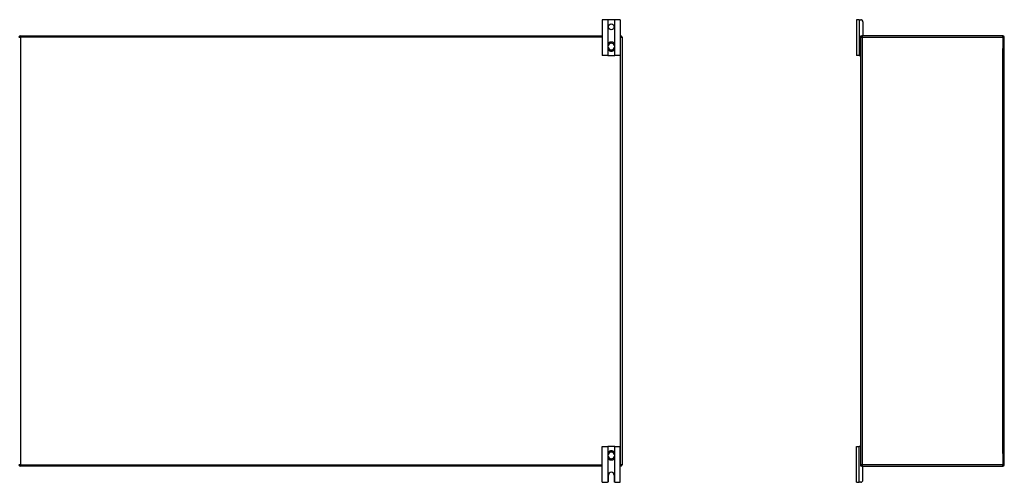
# Model space of a CAD drawing. Header units: inches. Extents: x 19 to 446, y 48 to 210.
# Tile 7 of 30: x 61 to 129, y 110 to 142. Entities that reach past the tile are written whole.
import ezdxf

# ---------------------------------------------------------------- set-up
doc = ezdxf.new("R2010")
doc.units = ezdxf.units.IN
doc.header["$MEASUREMENT"] = 0
doc.layers.add('Visible Edges(ANSI)', color=7, linetype='Continuous', lineweight=25)
doc.layers.add('Visible Tangent Edges(ANSI)', color=7, linetype='Continuous', lineweight=25)

msp = doc.modelspace()

# ---------------------------------------------------------------- linework, layer by layer
at = {"layer": 'Visible Edges(ANSI)'}
for p, q in [((101.522, 141.936), (101.149, 141.936)), ((101.149, 141.936), (101.149, 139.436)), ((101.553, 141.936), (101.522, 141.936)), ((101.995, 141.936), (101.553, 141.936)), ((102.026, 141.936), (101.995, 141.936)), ((102.399, 141.936), (102.026, 141.936)), ((102.399, 141.936), (102.399, 139.436)), ((119.039, 141.936), (118.852, 141.936)), ((118.852, 141.936), (118.852, 139.436)), ((119.039, 141.936), (119.146, 141.936)), ((119.302, 141.78), (119.302, 140.842)), ((60.623, 140.811), (101.149, 140.811)), ((102.399, 140.811), (102.425, 140.811)), ((102.524, 140.712), (102.524, 110.91)), ((119.144, 140.712), (119.144, 140.78)), ((119.144, 110.91), (119.144, 140.712)), ((119.175, 140.811), (119.243, 140.811)), ((129.045, 140.811), (119.243, 140.811)), ((129.144, 110.91), (129.144, 140.712)), ((101.538, 140.172), (101.538, 140.133)), ((101.538, 140.133), (101.538, 139.988)), ((101.538, 139.988), (101.538, 139.949)), ((102.01, 140.133), (102.01, 140.172)), ((102.01, 139.988), (102.01, 140.133)), ((102.01, 139.949), (102.01, 139.988)), ((101.522, 139.436), (101.149, 139.436)), ((101.522, 139.436), (101.553, 139.436)), ((101.553, 139.436), (101.995, 139.436)), ((101.995, 139.436), (102.026, 139.436)), ((102.399, 139.436), (102.026, 139.436)), ((119.039, 139.436), (118.852, 139.436)), ((119.039, 139.436), (119.113, 139.436)), ((119.144, 139.436), (119.113, 139.436)), ((101.149, 112.186), (101.522, 112.186)), ((101.149, 109.686), (101.149, 112.186)), ((101.553, 112.186), (101.522, 112.186)), ((101.995, 112.186), (101.553, 112.186)), ((102.026, 112.186), (101.995, 112.186)), ((102.026, 112.186), (102.399, 112.186)), ((102.399, 109.686), (102.399, 112.186)), ((118.852, 112.186), (119.039, 112.186)), ((118.852, 109.686), (118.852, 112.186)), ((119.113, 112.186), (119.039, 112.186)), ((119.113, 112.186), (119.144, 112.186)), ((101.538, 111.672), (101.538, 111.633)), ((101.538, 111.633), (101.538, 111.488)), ((101.538, 111.488), (101.538, 111.449)), ((102.01, 111.633), (102.01, 111.672)), ((102.01, 111.488), (102.01, 111.633)), ((102.01, 111.449), (102.01, 111.488)), ((101.149, 110.811), (60.623, 110.811)), ((102.425, 110.811), (102.399, 110.811)), ((119.144, 110.842), (119.144, 110.91)), ((119.243, 110.811), (119.175, 110.811)), ((119.243, 110.811), (129.045, 110.811)), ((119.302, 109.842), (119.302, 110.78)), ((101.571, 109.748), (101.571, 110.186)), ((101.977, 110.186), (101.977, 109.748)), ((101.149, 109.686), (101.509, 109.686)), ((102.039, 109.686), (102.399, 109.686)), ((118.852, 109.686), (119.039, 109.686)), ((119.146, 109.686), (119.039, 109.686))]:
    msp.add_line(p, q, dxfattribs=at)
at = {"layer": 'Visible Edges(ANSI)', "flags": 128}
for points in [[(101.669, 140.358), (101.66, 140.354), (101.65, 140.35), (101.641, 140.345), (101.632, 140.34), (101.624, 140.335), (101.616, 140.329), (101.608, 140.323), (101.6, 140.316), (101.593, 140.309), (101.586, 140.301), (101.58, 140.294), (101.574, 140.286), (101.568, 140.277), (101.563, 140.269), (101.558, 140.26), (101.554, 140.251), (101.55, 140.241), (101.547, 140.232), (101.544, 140.222), (101.542, 140.212), (101.54, 140.202), (101.539, 140.192), (101.538, 140.182), (101.538, 140.172)], [(101.538, 139.949), (101.538, 139.939), (101.539, 139.929), (101.54, 139.919), (101.542, 139.909), (101.544, 139.899), (101.547, 139.89), (101.55, 139.88), (101.554, 139.871), (101.558, 139.862), (101.563, 139.853), (101.568, 139.844), (101.574, 139.836), (101.58, 139.828), (101.586, 139.82), (101.593, 139.813), (101.6, 139.806), (101.608, 139.799), (101.616, 139.793), (101.624, 139.787), (101.632, 139.781), (101.641, 139.776), (101.65, 139.771), (101.66, 139.767), (101.669, 139.764)], [(102.01, 140.172), (102.01, 140.182), (102.009, 140.192), (102.008, 140.202), (102.006, 140.212), (102.004, 140.222), (102.001, 140.232), (101.998, 140.241), (101.994, 140.251), (101.99, 140.26), (101.985, 140.269), (101.98, 140.277), (101.974, 140.286), (101.968, 140.294), (101.962, 140.301), (101.955, 140.309), (101.948, 140.316), (101.94, 140.323), (101.932, 140.329), (101.924, 140.335), (101.916, 140.34), (101.907, 140.345), (101.898, 140.35), (101.888, 140.354), (101.879, 140.358)], [(101.879, 139.764), (101.888, 139.767), (101.898, 139.771), (101.907, 139.776), (101.916, 139.781), (101.924, 139.787), (101.932, 139.793), (101.94, 139.799), (101.948, 139.806), (101.955, 139.813), (101.962, 139.82), (101.968, 139.828), (101.974, 139.836), (101.98, 139.844), (101.985, 139.853), (101.99, 139.862), (101.994, 139.871), (101.998, 139.88), (102.001, 139.89), (102.004, 139.899), (102.006, 139.909), (102.008, 139.919), (102.009, 139.929), (102.01, 139.939), (102.01, 139.949)], [(101.669, 111.858), (101.66, 111.854), (101.65, 111.85), (101.641, 111.845), (101.632, 111.84), (101.624, 111.835), (101.615, 111.829), (101.608, 111.822), (101.6, 111.816), (101.593, 111.809), (101.586, 111.801), (101.58, 111.793), (101.574, 111.785), (101.568, 111.777), (101.563, 111.768), (101.558, 111.759), (101.554, 111.75), (101.55, 111.741), (101.547, 111.732), (101.544, 111.722), (101.542, 111.712), (101.54, 111.702), (101.539, 111.692), (101.538, 111.682), (101.538, 111.672)], [(102.01, 111.672), (102.01, 111.682), (102.009, 111.692), (102.008, 111.702), (102.006, 111.712), (102.004, 111.722), (102.001, 111.732), (101.998, 111.741), (101.994, 111.75), (101.99, 111.759), (101.985, 111.768), (101.98, 111.777), (101.974, 111.785), (101.968, 111.793), (101.962, 111.801), (101.955, 111.809), (101.948, 111.816), (101.94, 111.822), (101.932, 111.829), (101.924, 111.835), (101.916, 111.84), (101.907, 111.845), (101.898, 111.85), (101.888, 111.854), (101.879, 111.858)], [(101.538, 111.449), (101.538, 111.439), (101.539, 111.429), (101.54, 111.419), (101.542, 111.409), (101.544, 111.399), (101.547, 111.389), (101.55, 111.38), (101.554, 111.371), (101.558, 111.362), (101.563, 111.353), (101.568, 111.344), (101.574, 111.336), (101.58, 111.328), (101.586, 111.32), (101.593, 111.312), (101.6, 111.305), (101.608, 111.299), (101.616, 111.292), (101.624, 111.287), (101.632, 111.281), (101.641, 111.276), (101.65, 111.271), (101.66, 111.267), (101.669, 111.264)], [(101.879, 111.264), (101.888, 111.267), (101.898, 111.271), (101.907, 111.276), (101.916, 111.281), (101.924, 111.287), (101.932, 111.292), (101.94, 111.299), (101.948, 111.305), (101.955, 111.312), (101.962, 111.32), (101.968, 111.328), (101.974, 111.336), (101.98, 111.344), (101.985, 111.353), (101.99, 111.362), (101.994, 111.371), (101.998, 111.38), (102.001, 111.389), (102.004, 111.399), (102.006, 111.409), (102.008, 111.419), (102.009, 111.429), (102.01, 111.439), (102.01, 111.449)], [(101.522, 109.687), (101.522, 109.687), (101.521, 109.687), (101.521, 109.687), (101.521, 109.687), (101.52, 109.687), (101.52, 109.687), (101.52, 109.687), (101.519, 109.686), (101.519, 109.686), (101.518, 109.686), (101.518, 109.686), (101.517, 109.686), (101.516, 109.686), (101.516, 109.686), (101.515, 109.686), (101.515, 109.686), (101.514, 109.686), (101.513, 109.686), (101.513, 109.686), (101.512, 109.686), (101.511, 109.686), (101.511, 109.686), (101.51, 109.686), (101.509, 109.686)], [(101.553, 109.704), (101.551, 109.702), (101.55, 109.701), (101.548, 109.7), (101.547, 109.698), (101.545, 109.697), (101.543, 109.696), (101.542, 109.695), (101.54, 109.694), (101.539, 109.693), (101.537, 109.692), (101.535, 109.692), (101.534, 109.691), (101.532, 109.69), (101.531, 109.69), (101.53, 109.689), (101.528, 109.689), (101.527, 109.688), (101.526, 109.688), (101.525, 109.688), (101.524, 109.688), (101.524, 109.687), (101.523, 109.687), (101.522, 109.687), (101.522, 109.687)], [(102.026, 109.687), (102.026, 109.687), (102.025, 109.687), (102.024, 109.687), (102.024, 109.688), (102.023, 109.688), (102.022, 109.688), (102.021, 109.688), (102.02, 109.689), (102.018, 109.689), (102.017, 109.69), (102.016, 109.69), (102.014, 109.691), (102.013, 109.692), (102.011, 109.692), (102.009, 109.693), (102.008, 109.694), (102.006, 109.695), (102.005, 109.696), (102.003, 109.697), (102.001, 109.698), (102, 109.7), (101.998, 109.701), (101.997, 109.702), (101.995, 109.704)], [(102.039, 109.686), (102.038, 109.686), (102.037, 109.686), (102.037, 109.686), (102.036, 109.686), (102.035, 109.686), (102.035, 109.686), (102.034, 109.686), (102.033, 109.686), (102.033, 109.686), (102.032, 109.686), (102.031, 109.686), (102.031, 109.686), (102.03, 109.686), (102.03, 109.686), (102.029, 109.686), (102.029, 109.686), (102.028, 109.687), (102.028, 109.687), (102.028, 109.687), (102.027, 109.687), (102.027, 109.687), (102.026, 109.687), (102.026, 109.687), (102.026, 109.687)]]:
    msp.add_lwpolyline(points, dxfattribs=at)
at = {"layer": 'Visible Edges(ANSI)'}
msp.add_circle((101.774, 141.436), 0.203, dxfattribs=at)
for centre, radius, start, end in [((119.146, 141.78), 0.156, 0, 90), ((60.623, 140.712), 0.099, 90, 180), ((102.425, 140.712), 0.099, 0, 90), ((119.243, 140.712), 0.099, 90, 180), ((119.175, 140.78), 0.031, 90, 180), ((119.271, 140.842), 0.031, 270, 0), ((129.045, 140.712), 0.099, 0, 90), ((101.774, 140.061), 0.315, 70.52878, 109.47122), ((101.774, 140.061), 0.315, 250.52878, 289.47122), ((119.113, 139.467), 0.031, 270, 0), ((101.774, 111.561), 0.315, 70.52878, 109.47122), ((119.113, 112.155), 0.031, 0, 90), ((101.774, 111.561), 0.315, 250.52878, 289.47122), ((60.623, 110.91), 0.099, 180, 270), ((102.425, 110.91), 0.099, 270, 0), ((119.243, 110.91), 0.099, 180, 270), ((119.175, 110.842), 0.031, 180, 270), ((119.271, 110.78), 0.031, 0, 90), ((129.045, 110.91), 0.099, 270, 0), ((101.509, 109.748), 0.062, 314.93354, 0), ((101.774, 110.186), 0.203, 0, 180), ((102.039, 109.748), 0.062, 180, 225.06646), ((119.146, 109.842), 0.156, 270, 0)]:
    msp.add_arc(centre, radius, start, end, dxfattribs=at)
at = {"layer": 'Visible Tangent Edges(ANSI)'}
for p, q in [((101.522, 141.936), (101.522, 139.436)), ((101.553, 140.247), (101.553, 141.936)), ((101.995, 141.936), (101.995, 140.247)), ((102.026, 139.436), (102.026, 141.936)), ((119.039, 141.936), (119.039, 139.436)), ((60.524, 140.712), (60.623, 140.712)), ((60.623, 140.712), (60.623, 140.811)), ((60.623, 140.712), (60.623, 110.91)), ((101.149, 140.712), (60.623, 140.712)), ((102.425, 140.712), (102.399, 140.712)), ((102.425, 140.811), (102.425, 140.712)), ((102.425, 140.712), (102.524, 140.712)), ((102.425, 110.91), (102.425, 140.712)), ((119.144, 140.712), (119.243, 140.712)), ((119.243, 140.811), (119.243, 140.712)), ((119.243, 140.712), (129.045, 140.712)), ((119.243, 140.712), (119.243, 110.91)), ((129.045, 140.712), (129.045, 140.811)), ((129.045, 140.712), (129.144, 140.712)), ((129.045, 140.712), (129.045, 139.937)), ((101.538, 140.133), (101.557, 140.133)), ((101.538, 139.988), (101.557, 139.988)), ((101.557, 139.988), (101.557, 140.133)), ((101.671, 140.352), (101.669, 140.358)), ((101.877, 140.352), (101.879, 140.358)), ((102.01, 140.133), (101.991, 140.133)), ((101.991, 140.133), (101.991, 139.988)), ((102.01, 139.988), (101.991, 139.988)), ((129.045, 111.685), (129.045, 139.937)), ((101.553, 139.436), (101.553, 139.874)), ((101.669, 139.764), (101.671, 139.769)), ((101.879, 139.764), (101.877, 139.769)), ((101.995, 139.874), (101.995, 139.436)), ((101.522, 112.186), (101.522, 109.687)), ((101.553, 111.747), (101.553, 112.186)), ((101.669, 111.858), (101.671, 111.852)), ((101.879, 111.858), (101.877, 111.852)), ((101.995, 112.186), (101.995, 111.747)), ((102.026, 109.687), (102.026, 112.186)), ((119.039, 109.686), (119.039, 112.186)), ((101.538, 111.633), (101.557, 111.633)), ((101.538, 111.488), (101.557, 111.488)), ((101.553, 109.704), (101.553, 111.374)), ((101.557, 111.488), (101.557, 111.633)), ((101.671, 111.269), (101.669, 111.264)), ((101.877, 111.269), (101.879, 111.264)), ((102.01, 111.633), (101.991, 111.633)), ((101.991, 111.633), (101.991, 111.488)), ((102.01, 111.488), (101.991, 111.488)), ((101.995, 111.374), (101.995, 109.704)), ((129.045, 111.685), (129.045, 110.91)), ((60.623, 110.91), (60.524, 110.91)), ((60.623, 110.91), (101.149, 110.91)), ((60.623, 110.811), (60.623, 110.91)), ((102.399, 110.91), (102.425, 110.91)), ((102.425, 110.91), (102.425, 110.811)), ((102.524, 110.91), (102.425, 110.91)), ((119.243, 110.91), (119.144, 110.91)), ((129.045, 110.91), (119.243, 110.91)), ((119.243, 110.91), (119.243, 110.811)), ((129.144, 110.91), (129.045, 110.91)), ((129.045, 110.811), (129.045, 110.91))]:
    msp.add_line(p, q, dxfattribs=at)
at = {"layer": 'Visible Tangent Edges(ANSI)', "flags": 128}
for points in [[(101.555, 140.173), (101.554, 140.183), (101.554, 140.193), (101.555, 140.202), (101.556, 140.212), (101.558, 140.221), (101.56, 140.231), (101.562, 140.24), (101.566, 140.249), (101.569, 140.258), (101.573, 140.266), (101.578, 140.274), (101.583, 140.283), (101.588, 140.29), (101.594, 140.298), (101.6, 140.305), (101.607, 140.312), (101.614, 140.318), (101.621, 140.325), (101.629, 140.33), (101.637, 140.335), (101.645, 140.34), (101.653, 140.345), (101.662, 140.349), (101.671, 140.352)], [(101.671, 139.769), (101.662, 139.773), (101.653, 139.777), (101.645, 139.781), (101.636, 139.786), (101.628, 139.791), (101.621, 139.797), (101.614, 139.803), (101.607, 139.809), (101.6, 139.816), (101.594, 139.824), (101.588, 139.831), (101.583, 139.839), (101.578, 139.847), (101.573, 139.855), (101.569, 139.864), (101.565, 139.873), (101.562, 139.882), (101.56, 139.891), (101.558, 139.9), (101.556, 139.91), (101.555, 139.919), (101.554, 139.929), (101.554, 139.938), (101.555, 139.948)], [(101.557, 140.133), (101.557, 140.135), (101.557, 140.136), (101.557, 140.138), (101.557, 140.14), (101.557, 140.141), (101.557, 140.143), (101.557, 140.145), (101.557, 140.146), (101.556, 140.148), (101.556, 140.15), (101.556, 140.151), (101.556, 140.153), (101.556, 140.155), (101.556, 140.157), (101.556, 140.158), (101.556, 140.16), (101.556, 140.162), (101.555, 140.163), (101.555, 140.165), (101.555, 140.167), (101.555, 140.168), (101.555, 140.17), (101.555, 140.172), (101.555, 140.173)], [(101.555, 139.948), (101.555, 139.95), (101.555, 139.951), (101.555, 139.953), (101.555, 139.955), (101.555, 139.956), (101.555, 139.958), (101.556, 139.96), (101.556, 139.961), (101.556, 139.963), (101.556, 139.965), (101.556, 139.966), (101.556, 139.968), (101.556, 139.97), (101.556, 139.971), (101.556, 139.973), (101.557, 139.975), (101.557, 139.977), (101.557, 139.978), (101.557, 139.98), (101.557, 139.982), (101.557, 139.983), (101.557, 139.985), (101.557, 139.986), (101.557, 139.988)], [(101.877, 140.352), (101.886, 140.349), (101.895, 140.345), (101.903, 140.34), (101.911, 140.335), (101.919, 140.33), (101.927, 140.325), (101.934, 140.318), (101.941, 140.312), (101.948, 140.305), (101.954, 140.298), (101.96, 140.29), (101.965, 140.283), (101.97, 140.274), (101.975, 140.266), (101.979, 140.258), (101.982, 140.249), (101.986, 140.24), (101.988, 140.231), (101.99, 140.221), (101.992, 140.212), (101.993, 140.202), (101.994, 140.193), (101.994, 140.183), (101.993, 140.173)], [(101.993, 139.948), (101.994, 139.938), (101.994, 139.929), (101.993, 139.919), (101.992, 139.91), (101.99, 139.9), (101.988, 139.891), (101.986, 139.882), (101.983, 139.873), (101.979, 139.864), (101.975, 139.855), (101.97, 139.847), (101.965, 139.839), (101.96, 139.831), (101.954, 139.824), (101.948, 139.816), (101.941, 139.809), (101.934, 139.803), (101.927, 139.797), (101.92, 139.791), (101.912, 139.786), (101.903, 139.781), (101.895, 139.777), (101.886, 139.773), (101.877, 139.769)], [(101.993, 140.173), (101.993, 140.172), (101.993, 140.17), (101.993, 140.168), (101.993, 140.167), (101.993, 140.165), (101.993, 140.163), (101.992, 140.162), (101.992, 140.16), (101.992, 140.158), (101.992, 140.157), (101.992, 140.155), (101.992, 140.153), (101.992, 140.151), (101.992, 140.15), (101.991, 140.148), (101.991, 140.146), (101.991, 140.145), (101.991, 140.143), (101.991, 140.141), (101.991, 140.14), (101.991, 140.138), (101.991, 140.136), (101.991, 140.135), (101.991, 140.133)], [(101.991, 139.988), (101.991, 139.986), (101.991, 139.985), (101.991, 139.983), (101.991, 139.982), (101.991, 139.98), (101.991, 139.978), (101.991, 139.977), (101.991, 139.975), (101.991, 139.973), (101.992, 139.971), (101.992, 139.97), (101.992, 139.968), (101.992, 139.966), (101.992, 139.965), (101.992, 139.963), (101.992, 139.961), (101.992, 139.96), (101.993, 139.958), (101.993, 139.956), (101.993, 139.955), (101.993, 139.953), (101.993, 139.951), (101.993, 139.95), (101.993, 139.948)], [(101.555, 111.673), (101.554, 111.683), (101.554, 111.693), (101.555, 111.702), (101.556, 111.712), (101.558, 111.721), (101.56, 111.73), (101.562, 111.74), (101.565, 111.749), (101.569, 111.757), (101.573, 111.766), (101.578, 111.774), (101.583, 111.782), (101.588, 111.79), (101.594, 111.798), (101.6, 111.805), (101.607, 111.812), (101.614, 111.818), (101.621, 111.824), (101.628, 111.83), (101.636, 111.835), (101.645, 111.84), (101.653, 111.845), (101.662, 111.849), (101.671, 111.852)], [(101.877, 111.852), (101.886, 111.849), (101.895, 111.845), (101.903, 111.84), (101.912, 111.835), (101.919, 111.83), (101.927, 111.824), (101.934, 111.818), (101.941, 111.812), (101.948, 111.805), (101.954, 111.798), (101.96, 111.79), (101.965, 111.782), (101.97, 111.774), (101.975, 111.766), (101.979, 111.757), (101.983, 111.749), (101.986, 111.74), (101.988, 111.73), (101.99, 111.721), (101.992, 111.712), (101.993, 111.702), (101.994, 111.693), (101.994, 111.683), (101.993, 111.673)], [(101.671, 111.269), (101.662, 111.273), (101.653, 111.277), (101.645, 111.281), (101.637, 111.286), (101.629, 111.291), (101.621, 111.297), (101.614, 111.303), (101.607, 111.309), (101.6, 111.316), (101.594, 111.323), (101.588, 111.331), (101.583, 111.339), (101.578, 111.347), (101.573, 111.355), (101.569, 111.364), (101.566, 111.373), (101.562, 111.382), (101.56, 111.391), (101.558, 111.4), (101.556, 111.409), (101.555, 111.419), (101.554, 111.429), (101.554, 111.438), (101.555, 111.448)], [(101.557, 111.633), (101.557, 111.635), (101.557, 111.636), (101.557, 111.638), (101.557, 111.64), (101.557, 111.641), (101.557, 111.643), (101.557, 111.645), (101.557, 111.646), (101.556, 111.648), (101.556, 111.65), (101.556, 111.651), (101.556, 111.653), (101.556, 111.655), (101.556, 111.656), (101.556, 111.658), (101.556, 111.66), (101.556, 111.662), (101.555, 111.663), (101.555, 111.665), (101.555, 111.667), (101.555, 111.668), (101.555, 111.67), (101.555, 111.672), (101.555, 111.673)], [(101.555, 111.448), (101.555, 111.45), (101.555, 111.451), (101.555, 111.453), (101.555, 111.455), (101.555, 111.456), (101.555, 111.458), (101.556, 111.46), (101.556, 111.461), (101.556, 111.463), (101.556, 111.465), (101.556, 111.466), (101.556, 111.468), (101.556, 111.47), (101.556, 111.471), (101.556, 111.473), (101.557, 111.475), (101.557, 111.476), (101.557, 111.478), (101.557, 111.48), (101.557, 111.481), (101.557, 111.483), (101.557, 111.485), (101.557, 111.486), (101.557, 111.488)], [(101.993, 111.448), (101.994, 111.438), (101.994, 111.429), (101.993, 111.419), (101.992, 111.409), (101.99, 111.4), (101.988, 111.391), (101.986, 111.382), (101.982, 111.373), (101.979, 111.364), (101.975, 111.355), (101.97, 111.347), (101.965, 111.339), (101.96, 111.331), (101.954, 111.323), (101.948, 111.316), (101.941, 111.309), (101.934, 111.303), (101.927, 111.297), (101.919, 111.291), (101.911, 111.286), (101.903, 111.281), (101.895, 111.277), (101.886, 111.273), (101.877, 111.269)], [(101.993, 111.673), (101.993, 111.672), (101.993, 111.67), (101.993, 111.668), (101.993, 111.667), (101.993, 111.665), (101.993, 111.663), (101.992, 111.662), (101.992, 111.66), (101.992, 111.658), (101.992, 111.656), (101.992, 111.655), (101.992, 111.653), (101.992, 111.651), (101.992, 111.65), (101.991, 111.648), (101.991, 111.646), (101.991, 111.645), (101.991, 111.643), (101.991, 111.641), (101.991, 111.64), (101.991, 111.638), (101.991, 111.636), (101.991, 111.635), (101.991, 111.633)], [(101.991, 111.488), (101.991, 111.486), (101.991, 111.485), (101.991, 111.483), (101.991, 111.481), (101.991, 111.48), (101.991, 111.478), (101.991, 111.476), (101.991, 111.475), (101.991, 111.473), (101.992, 111.471), (101.992, 111.47), (101.992, 111.468), (101.992, 111.466), (101.992, 111.465), (101.992, 111.463), (101.992, 111.461), (101.992, 111.46), (101.993, 111.458), (101.993, 111.456), (101.993, 111.455), (101.993, 111.453), (101.993, 111.451), (101.993, 111.45), (101.993, 111.448)]]:
    msp.add_lwpolyline(points, dxfattribs=at)
at = {"layer": 'Visible Tangent Edges(ANSI)'}
for centre, radius, start, end in [((101.774, 140.061), 0.228, 18.50863, 161.49137), ((101.774, 140.061), 0.228, 198.50863, 341.49137), ((101.774, 140.061), 0.309, 70.52878, 109.47122), ((101.774, 140.061), 0.309, 250.52878, 289.47122), ((101.774, 111.561), 0.228, 18.50863, 161.49137), ((101.774, 111.561), 0.309, 70.52878, 109.47122), ((101.774, 111.561), 0.228, 198.50863, 341.49137), ((101.774, 111.561), 0.309, 250.52878, 289.47122)]:
    msp.add_arc(centre, radius, start, end, dxfattribs=at)
for centre, major_axis, start_param, end_param in [((101.557, 140.172), (-0.0197, 0), 4.854218, 6.283185), ((101.557, 139.949), (-0.0197, 0), 0, 1.428968), ((101.991, 140.172), (0.0197, 0), 0, 1.428968), ((101.991, 139.949), (0.0197, 0), 4.854218, 6.283185), ((101.557, 111.672), (-0.0197, 0), 4.854218, 6.283185), ((101.557, 111.449), (-0.0197, 0), 0, 1.428968), ((101.991, 111.672), (0.0197, 0), 0, 1.428968), ((101.991, 111.449), (0.0197, 0), 4.854218, 6.283185)]:
    msp.add_ellipse(centre, major_axis=major_axis, ratio=0.07343, start_param=start_param, end_param=end_param, dxfattribs=at)

doc.saveas('drawing.dxf')
